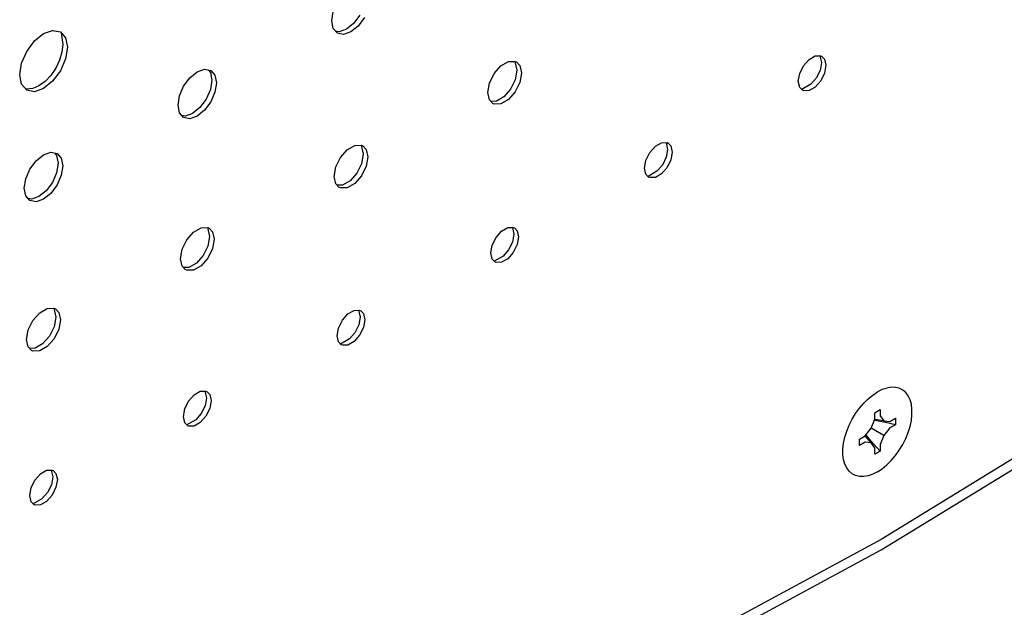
# Model space of a CAD drawing. Header units: inches. Extents: x 0 to 34, y 0 to 22.
# Tile 45 of 66: x 5.413 to 6.001, y 7.73 to 8.081. Entities that reach past the tile are written whole.
import ezdxf

# ---------------------------------------------------------------- set-up
doc = ezdxf.new("R2010")
doc.units = ezdxf.units.IN
doc.header["$LTSCALE"] = 1.87
doc.header["$MEASUREMENT"] = 0
doc.layers.get('0').update_dxf_attribs({"linetype": 'CONTINUOUS'})

msp = doc.modelspace()

# ---------------------------------------------------------------- linework, layer by layer
at = {"color": 2, "linetype": 'CONTINUOUS'}
for p, q in [((5.59941, 8.08002), (5.60028, 8.08559)), ((5.60028, 8.07546), (5.59941, 8.08002)), ((5.61619, 8.08348), (5.61248, 8.07851)), ((5.61898, 8.08196), (5.61526, 8.07695)), ((5.4274, 8.07246), (5.43284, 8.07435)), ((5.43284, 8.07435), (5.43746, 8.07345)), ((5.43746, 8.07345), (5.44054, 8.06991)), ((5.60277, 8.0726), (5.60028, 8.07546)), ((5.60376, 8.07347), (5.60166, 8.07387)), ((5.60812, 8.07499), (5.60376, 8.07347)), ((5.61088, 8.0734), (5.60649, 8.07188)), ((5.61248, 8.07851), (5.60812, 8.07499)), ((5.61526, 8.07695), (5.61088, 8.0734)), ((5.41735, 8.06184), (5.42196, 8.06807)), ((5.42196, 8.06807), (5.4274, 8.07246)), ((5.43802, 8.07281), (5.43887, 8.06584)), ((5.44054, 8.06991), (5.44162, 8.06425)), ((5.60649, 8.07188), (5.60277, 8.0726)), ((5.41426, 8.05474), (5.41735, 8.06184)), ((5.43887, 8.06584), (5.43838, 8.06131)), ((5.44162, 8.06425), (5.44054, 8.05734)), ((5.43696, 8.05653), (5.4347, 8.05182)), ((5.43838, 8.06131), (5.43696, 8.05653)), ((5.44054, 8.05734), (5.43746, 8.05023)), ((5.70037, 8.05319), (5.70486, 8.05579)), ((5.70486, 8.05579), (5.7089, 8.05587)), ((5.70875, 8.05587), (5.70995, 8.05054)), ((5.7089, 8.05587), (5.70973, 8.05549)), ((5.88094, 8.05323), (5.88425, 8.05698)), ((5.88425, 8.05698), (5.88792, 8.0591)), ((5.88792, 8.0591), (5.89123, 8.05918)), ((5.89067, 8.05916), (5.89159, 8.05511)), ((5.89123, 8.05918), (5.89191, 8.05886)), ((5.89191, 8.05886), (5.89353, 8.05718)), ((5.89353, 8.05718), (5.89434, 8.05352)), ((5.41318, 8.04783), (5.41426, 8.05474)), ((5.4347, 8.05182), (5.43176, 8.04751)), ((5.43746, 8.05023), (5.43284, 8.04401)), ((5.51914, 8.04963), (5.52353, 8.05116)), ((5.52353, 8.05116), (5.52725, 8.05044)), ((5.5256, 8.05076), (5.52696, 8.0492)), ((5.52725, 8.05044), (5.52973, 8.04758)), ((5.69632, 8.04861), (5.70037, 8.05319)), ((5.70995, 8.05054), (5.70893, 8.04485)), ((5.70973, 8.05549), (5.7117, 8.05343)), ((5.7117, 8.05343), (5.7127, 8.04896)), ((5.87865, 8.04859), (5.88094, 8.05323)), ((5.89078, 8.05051), (5.88853, 8.04593)), ((5.89159, 8.05511), (5.89078, 8.05051)), ((5.89434, 8.05352), (5.89353, 8.04891)), ((5.41426, 8.04217), (5.41318, 8.04783)), ((5.43284, 8.04401), (5.4274, 8.03962)), ((5.43176, 8.04751), (5.42833, 8.04389)), ((5.51103, 8.04108), (5.51475, 8.04609)), ((5.51475, 8.04609), (5.51914, 8.04963)), ((5.52696, 8.0492), (5.52785, 8.0446)), ((5.52785, 8.0446), (5.52696, 8.03898)), ((5.52973, 8.04758), (5.53061, 8.04302)), ((5.69352, 8.04294), (5.69632, 8.04861)), ((5.70893, 8.04485), (5.70612, 8.03919)), ((5.7127, 8.04896), (5.7117, 8.04332)), ((5.87783, 8.04398), (5.87865, 8.04859)), ((5.87865, 8.04032), (5.87783, 8.04398)), ((5.88853, 8.04593), (5.8853, 8.04222)), ((5.89123, 8.04427), (5.88792, 8.04052)), ((5.89353, 8.04891), (5.89123, 8.04427)), ((6.37528, 8.04546), (5.92729, 7.77051)), ((5.41735, 8.03862), (5.41426, 8.04217)), ((5.42097, 8.03964), (5.41682, 8.03923)), ((5.42196, 8.03773), (5.41735, 8.03862)), ((5.42465, 8.04121), (5.42097, 8.03964)), ((5.4274, 8.03962), (5.42196, 8.03773)), ((5.42833, 8.04389), (5.42465, 8.04121)), ((5.50854, 8.03534), (5.51103, 8.04108)), ((5.52696, 8.03898), (5.52445, 8.03323)), ((5.53061, 8.04302), (5.52973, 8.03744)), ((5.69252, 8.0373), (5.69352, 8.04294)), ((5.70612, 8.03919), (5.70209, 8.03464)), ((5.7117, 8.04332), (5.7089, 8.03765)), ((5.88026, 8.03864), (5.87865, 8.04032)), ((5.8853, 8.04222), (5.87992, 8.039)), ((5.88094, 8.03832), (5.88026, 8.03864)), ((5.88425, 8.03839), (5.88094, 8.03832)), ((5.88792, 8.04052), (5.88425, 8.03839)), ((5.92729, 7.76432), (6.37528, 8.03927)), ((5.50767, 8.02977), (5.50854, 8.03534)), ((5.52445, 8.03323), (5.52075, 8.02826)), ((5.52973, 8.03744), (5.52725, 8.03171)), ((5.69352, 8.03282), (5.69252, 8.0373)), ((5.69549, 8.03077), (5.69352, 8.03282)), ((5.70209, 8.03464), (5.69763, 8.03207)), ((5.70486, 8.03307), (5.70037, 8.03047)), ((5.7089, 8.03765), (5.70486, 8.03307)), ((5.50854, 8.02521), (5.50767, 8.02977)), ((5.52075, 8.02826), (5.51639, 8.02474)), ((5.52353, 8.02669), (5.51914, 8.02315)), ((5.52725, 8.03171), (5.52353, 8.02669)), ((5.69763, 8.03207), (5.69433, 8.03198)), ((5.69632, 8.03039), (5.69549, 8.03077)), ((5.70037, 8.03047), (5.69632, 8.03039)), ((5.51103, 8.02235), (5.50854, 8.02521)), ((5.51202, 8.02322), (5.50992, 8.02362)), ((5.51475, 8.02163), (5.51103, 8.02235)), ((5.51639, 8.02474), (5.51202, 8.02322)), ((5.51914, 8.02315), (5.51475, 8.02163)), ((5.60458, 7.99853), (5.60863, 8.00311)), ((5.60863, 8.00311), (5.61312, 8.00571)), ((5.61312, 8.00571), (5.61717, 8.00579)), ((5.61701, 8.00579), (5.61821, 8.00047)), ((5.61717, 8.00579), (5.618, 8.00541)), ((5.618, 8.00541), (5.61997, 8.00336)), ((5.61997, 8.00336), (5.62097, 7.99888)), ((5.7892, 8.00144), (5.79251, 8.00519)), ((5.79251, 8.00519), (5.79619, 8.00731)), ((5.79619, 8.00731), (5.7995, 8.00738)), ((5.79895, 8.00737), (5.79985, 8.00332)), ((5.79985, 8.00332), (5.79904, 7.99873)), ((5.7995, 8.00738), (5.80018, 8.00707)), ((5.80018, 8.00707), (5.80179, 8.00539)), ((5.80179, 8.00539), (5.80261, 8.00173)), ((5.42301, 7.99652), (5.4274, 8.00006)), ((5.4274, 8.00006), (5.43179, 8.00159)), ((5.43179, 8.00159), (5.43551, 8.00087)), ((5.43387, 8.00119), (5.43523, 7.99963)), ((5.43523, 7.99963), (5.43612, 7.99503)), ((5.43551, 8.00087), (5.43799, 7.99801)), ((5.43799, 7.99801), (5.43887, 7.99344)), ((5.60178, 7.99286), (5.60458, 7.99853)), ((5.61821, 8.00047), (5.61719, 7.99477)), ((5.62097, 7.99888), (5.61997, 7.99325)), ((5.78691, 7.9968), (5.7892, 8.00144)), ((5.79904, 7.99873), (5.79672, 7.99402)), ((5.80179, 7.99712), (5.7995, 7.99248)), ((5.80261, 8.00173), (5.80179, 7.99712)), ((5.41681, 7.98577), (5.41929, 7.9915)), ((5.41929, 7.9915), (5.42301, 7.99652)), ((5.43612, 7.99503), (5.43523, 7.98941)), ((5.43887, 7.99344), (5.43799, 7.98787)), ((5.60078, 7.98723), (5.60178, 7.99286)), ((5.61719, 7.99477), (5.61438, 7.98911)), ((5.61997, 7.99325), (5.61717, 7.98757)), ((5.78609, 7.99219), (5.78691, 7.9968)), ((5.78691, 7.98853), (5.78609, 7.99219)), ((5.79672, 7.99402), (5.79347, 7.99035)), ((5.7995, 7.99248), (5.79619, 7.98873)), ((5.41593, 7.9802), (5.41681, 7.98577)), ((5.43523, 7.98941), (5.43272, 7.98366)), ((5.43799, 7.98787), (5.43551, 7.98214)), ((5.60178, 7.98275), (5.60078, 7.98723)), ((5.61438, 7.98911), (5.61035, 7.98456)), ((5.61717, 7.98757), (5.61312, 7.98299)), ((5.78852, 7.98685), (5.78691, 7.98853)), ((5.79347, 7.99035), (5.78813, 7.98726)), ((5.7892, 7.98653), (5.78852, 7.98685)), ((5.79251, 7.9866), (5.7892, 7.98653)), ((5.79619, 7.98873), (5.79251, 7.9866)), ((5.41681, 7.97564), (5.41593, 7.9802)), ((5.43272, 7.98366), (5.42901, 7.97869)), ((5.43551, 7.98214), (5.43179, 7.97712)), ((5.60375, 7.98069), (5.60178, 7.98275)), ((5.60589, 7.98199), (5.60259, 7.9819)), ((5.60458, 7.98031), (5.60375, 7.98069)), ((5.60863, 7.9804), (5.60458, 7.98031)), ((5.61035, 7.98456), (5.60589, 7.98199)), ((5.61312, 7.98299), (5.60863, 7.9804)), ((5.41929, 7.97278), (5.41681, 7.97564)), ((5.42029, 7.97365), (5.41819, 7.97405)), ((5.42465, 7.97517), (5.42029, 7.97365)), ((5.4274, 7.97358), (5.42301, 7.97206)), ((5.42901, 7.97869), (5.42465, 7.97517)), ((5.43179, 7.97712), (5.4274, 7.97358)), ((5.42301, 7.97206), (5.41929, 7.97278)), ((5.51689, 7.954), (5.52138, 7.95659)), ((5.52138, 7.95659), (5.52543, 7.95668)), ((5.52527, 7.95668), (5.52648, 7.95135)), ((5.52543, 7.95668), (5.52626, 7.9563)), ((5.52626, 7.9563), (5.52823, 7.95424)), ((5.70078, 7.95458), (5.70445, 7.9567)), ((5.70445, 7.9567), (5.70776, 7.95677)), ((5.7072, 7.95676), (5.70812, 7.9527)), ((5.70776, 7.95677), (5.70844, 7.95646)), ((5.70844, 7.95646), (5.71005, 7.95478)), ((5.51285, 7.94942), (5.51689, 7.954)), ((5.52648, 7.95135), (5.52546, 7.94566)), ((5.52823, 7.95424), (5.52923, 7.94976)), ((5.69517, 7.94619), (5.69746, 7.95083)), ((5.69746, 7.95083), (5.70078, 7.95458)), ((5.70812, 7.9527), (5.70728, 7.94804)), ((5.71005, 7.95478), (5.71087, 7.95111)), ((5.71087, 7.95111), (5.71005, 7.9465)), ((5.51005, 7.94374), (5.51285, 7.94942)), ((5.52546, 7.94566), (5.52264, 7.94)), ((5.52823, 7.94413), (5.52543, 7.93846)), ((5.52923, 7.94976), (5.52823, 7.94413)), ((5.69436, 7.94158), (5.69517, 7.94619)), ((5.70728, 7.94804), (5.70498, 7.94341)), ((5.71005, 7.9465), (5.70776, 7.94186)), ((5.50905, 7.93811), (5.51005, 7.94374)), ((5.52264, 7.94), (5.51861, 7.93545)), ((5.52543, 7.93846), (5.52138, 7.93388)), ((5.69517, 7.93791), (5.69436, 7.94158)), ((5.70168, 7.93969), (5.6964, 7.93664)), ((5.70498, 7.94341), (5.70168, 7.93969)), ((5.70776, 7.94186), (5.70445, 7.93811)), ((5.51005, 7.93363), (5.50905, 7.93811)), ((5.51202, 7.93158), (5.51005, 7.93363)), ((5.51416, 7.93288), (5.51085, 7.93279)), ((5.51861, 7.93545), (5.51416, 7.93288)), ((5.52138, 7.93388), (5.51689, 7.93128)), ((5.69679, 7.93623), (5.69517, 7.93791)), ((5.69746, 7.93592), (5.69679, 7.93623)), ((5.70078, 7.93599), (5.69746, 7.93592)), ((5.70445, 7.93811), (5.70078, 7.93599)), ((5.51285, 7.9312), (5.51202, 7.93158)), ((5.51689, 7.93128), (5.51285, 7.9312)), ((5.42111, 7.90127), (5.42516, 7.90585)), ((5.42516, 7.90585), (5.42965, 7.90845)), ((5.42965, 7.90845), (5.43369, 7.90853)), ((5.43354, 7.90853), (5.43474, 7.90321)), ((5.43369, 7.90853), (5.43452, 7.90815)), ((5.43474, 7.90321), (5.43372, 7.89751)), ((5.43452, 7.90815), (5.43649, 7.9061)), ((5.43649, 7.9061), (5.43749, 7.90162)), ((5.60573, 7.90139), (5.60904, 7.90514)), ((5.60904, 7.90514), (5.61271, 7.90727)), ((5.61271, 7.90727), (5.61602, 7.90734)), ((5.61546, 7.90733), (5.61638, 7.90327)), ((5.61638, 7.90327), (5.61554, 7.89861)), ((5.61602, 7.90734), (5.6167, 7.90702)), ((5.6167, 7.90702), (5.61831, 7.90534)), ((5.61831, 7.90534), (5.61913, 7.90168)), ((5.41831, 7.8956), (5.42111, 7.90127)), ((5.43372, 7.89751), (5.4309, 7.89185)), ((5.43749, 7.90162), (5.43649, 7.89598)), ((5.60344, 7.89675), (5.60573, 7.90139)), ((5.61554, 7.89861), (5.61324, 7.89398)), ((5.61831, 7.89707), (5.61602, 7.89243)), ((5.61913, 7.90168), (5.61831, 7.89707)), ((5.41731, 7.88996), (5.41831, 7.8956)), ((5.4309, 7.89185), (5.42688, 7.8873)), ((5.43649, 7.89598), (5.43369, 7.89031)), ((5.60262, 7.89214), (5.60344, 7.89675)), ((5.60344, 7.88848), (5.60262, 7.89214)), ((5.61324, 7.89398), (5.60995, 7.89026)), ((5.61602, 7.89243), (5.61271, 7.88868)), ((5.41831, 7.88549), (5.41731, 7.88996)), ((5.42028, 7.88343), (5.41831, 7.88549)), ((5.42688, 7.8873), (5.42242, 7.88473)), ((5.42965, 7.88573), (5.42516, 7.88313)), ((5.43369, 7.89031), (5.42965, 7.88573)), ((5.60505, 7.8868), (5.60344, 7.88848)), ((5.60995, 7.89026), (5.60466, 7.8872)), ((5.60573, 7.88649), (5.60505, 7.8868)), ((5.60904, 7.88656), (5.60573, 7.88649)), ((5.61271, 7.88868), (5.60904, 7.88656)), ((5.42242, 7.88473), (5.41912, 7.88464)), ((5.42111, 7.88305), (5.42028, 7.88343)), ((5.42516, 7.88313), (5.42111, 7.88305)), ((5.51399, 7.85314), (5.5173, 7.85689)), ((5.5173, 7.85689), (5.52098, 7.85901)), ((5.52098, 7.85901), (5.52429, 7.85908)), ((5.52373, 7.85907), (5.52464, 7.85501)), ((5.52429, 7.85908), (5.52496, 7.85877)), ((5.52496, 7.85877), (5.52658, 7.85709)), ((5.52658, 7.85709), (5.52739, 7.85342)), ((5.91951, 7.85453), (5.92226, 7.85678)), ((5.92226, 7.85678), (5.92508, 7.85863)), ((5.9279, 7.86003), (5.92508, 7.85863)), ((5.93064, 7.86096), (5.9279, 7.86003)), ((5.9333, 7.8614), (5.93064, 7.86096)), ((5.9358, 7.86135), (5.9333, 7.8614)), ((5.9381, 7.8608), (5.9358, 7.86135)), ((5.94016, 7.85977), (5.9381, 7.8608)), ((5.94194, 7.85827), (5.94016, 7.85977)), ((5.9434, 7.85634), (5.94194, 7.85827)), ((5.94452, 7.854), (5.9434, 7.85634)), ((5.5117, 7.8485), (5.51399, 7.85314)), ((5.52381, 7.85035), (5.5215, 7.84572)), ((5.52464, 7.85501), (5.52381, 7.85035)), ((5.52739, 7.85342), (5.52658, 7.84881)), ((5.91435, 7.84896), (5.91685, 7.8519)), ((5.91685, 7.8519), (5.91951, 7.85453)), ((5.94528, 7.85131), (5.94452, 7.854)), ((5.94567, 7.84831), (5.94528, 7.85131)), ((5.51088, 7.84389), (5.5117, 7.8485)), ((5.5215, 7.84572), (5.51821, 7.842)), ((5.52429, 7.84418), (5.52098, 7.84042)), ((5.52658, 7.84881), (5.52429, 7.84418)), ((5.90999, 7.84235), (5.91205, 7.84576)), ((5.91205, 7.84576), (5.91435, 7.84896)), ((5.92342, 7.84623), (5.92673, 7.84814)), ((5.92342, 7.84242), (5.92342, 7.84623)), ((5.92673, 7.84814), (5.92673, 7.84433)), ((5.92673, 7.84433), (5.92884, 7.84132)), ((5.94528, 7.84161), (5.94567, 7.84506)), ((5.94567, 7.84506), (5.94567, 7.84831)), ((5.5117, 7.84022), (5.51088, 7.84389)), ((5.51331, 7.83855), (5.5117, 7.84022)), ((5.51821, 7.842), (5.51292, 7.83895)), ((5.51399, 7.83823), (5.51331, 7.83855)), ((5.5173, 7.8383), (5.51399, 7.83823)), ((5.52098, 7.84042), (5.5173, 7.8383)), ((5.90675, 7.83518), (5.90821, 7.8388)), ((5.90821, 7.8388), (5.90999, 7.84235)), ((5.92131, 7.83697), (5.92342, 7.84242)), ((5.9236, 7.84149), (5.92309, 7.84156)), ((5.92884, 7.84132), (5.9234, 7.84227)), ((5.92978, 7.84039), (5.9236, 7.84149)), ((5.92884, 7.84132), (5.93251, 7.84099)), ((5.93581, 7.83908), (5.92978, 7.84039)), ((5.93251, 7.84099), (5.93581, 7.8429)), ((5.93581, 7.83908), (5.93251, 7.83718)), ((5.93581, 7.8429), (5.93581, 7.83908)), ((5.94452, 7.83804), (5.94528, 7.84161)), ((5.90563, 7.83154), (5.90675, 7.83518)), ((5.91434, 7.8305), (5.91764, 7.83241)), ((5.91764, 7.83241), (5.92131, 7.83697)), ((5.92131, 7.82827), (5.91776, 7.83251)), ((5.91854, 7.83272), (5.91822, 7.83313)), ((5.92258, 7.82792), (5.91854, 7.83272)), ((5.92884, 7.83262), (5.92131, 7.83697)), ((5.92884, 7.83262), (5.92673, 7.82717)), ((5.93251, 7.83718), (5.92884, 7.83262)), ((5.94194, 7.83078), (5.9434, 7.83441)), ((5.9434, 7.83441), (5.94452, 7.83804)), ((5.90448, 7.82453), (5.90487, 7.82797)), ((5.90487, 7.82797), (5.90563, 7.83154)), ((5.91434, 7.82669), (5.91434, 7.8305)), ((5.91764, 7.8286), (5.91434, 7.82669)), ((5.92131, 7.82827), (5.91764, 7.8286)), ((5.92342, 7.82526), (5.92131, 7.82827)), ((5.92673, 7.82335), (5.92258, 7.82792)), ((5.92673, 7.82717), (5.92673, 7.82335)), ((5.9381, 7.82383), (5.94016, 7.82723)), ((5.94016, 7.82723), (5.94194, 7.83078)), ((5.90448, 7.82128), (5.90448, 7.82453)), ((5.90463, 7.81973), (5.90448, 7.82128)), ((5.92342, 7.82145), (5.92342, 7.82526)), ((5.92673, 7.82335), (5.92342, 7.82145)), ((5.9358, 7.82062), (5.9381, 7.82383)), ((5.90487, 7.81828), (5.90463, 7.81973)), ((5.90563, 7.81558), (5.90487, 7.81828)), ((5.90675, 7.81325), (5.90563, 7.81558)), ((5.92789, 7.8128), (5.93064, 7.81506)), ((5.93064, 7.81506), (5.9333, 7.81768)), ((5.9333, 7.81768), (5.9358, 7.82062)), ((5.42225, 7.80606), (5.42556, 7.80982)), ((5.42556, 7.80982), (5.42924, 7.81194)), ((5.42924, 7.81194), (5.43255, 7.81201)), ((5.43199, 7.812), (5.4329, 7.80794)), ((5.43255, 7.81201), (5.43323, 7.81169)), ((5.43323, 7.81169), (5.43484, 7.81001)), ((5.43484, 7.81001), (5.43566, 7.80635)), ((5.90821, 7.81131), (5.90675, 7.81325)), ((5.90999, 7.80982), (5.90821, 7.81131)), ((5.91205, 7.80878), (5.90999, 7.80982)), ((5.92226, 7.80956), (5.91951, 7.80863)), ((5.92508, 7.81096), (5.92226, 7.80956)), ((5.92508, 7.81096), (5.92789, 7.8128)), ((5.41996, 7.80142), (5.42225, 7.80606)), ((5.43207, 7.80328), (5.42977, 7.79865)), ((5.4329, 7.80794), (5.43207, 7.80328)), ((5.43566, 7.80635), (5.43484, 7.80174)), ((5.91435, 7.80824), (5.91205, 7.80878)), ((5.91685, 7.80818), (5.91435, 7.80824)), ((5.91951, 7.80863), (5.91685, 7.80818)), ((5.41914, 7.79682), (5.41996, 7.80142)), ((5.42977, 7.79865), (5.42647, 7.79493)), ((5.43484, 7.80174), (5.43255, 7.7971)), ((5.41996, 7.79315), (5.41914, 7.79682)), ((5.42157, 7.79147), (5.41996, 7.79315)), ((5.42647, 7.79493), (5.42119, 7.79188)), ((5.42225, 7.79116), (5.42157, 7.79147)), ((5.42924, 7.79335), (5.42556, 7.79123)), ((5.43255, 7.7971), (5.42924, 7.79335)), ((5.42556, 7.79123), (5.42225, 7.79116)), ((5.92729, 7.77051), (5.47933, 7.52885)), ((5.47933, 7.52266), (5.92729, 7.76432))]:
    msp.add_line(p, q, dxfattribs=at)

doc.saveas('drawing.dxf')
